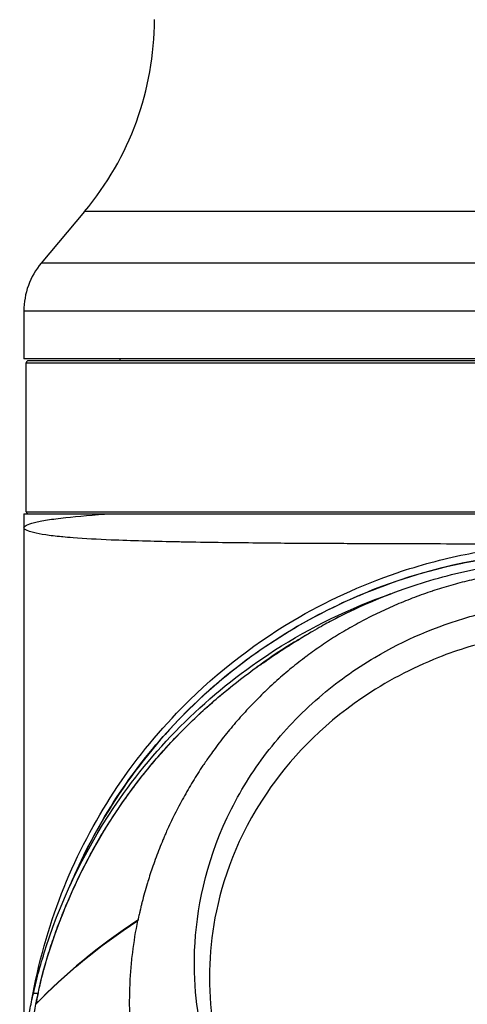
# Model space of a CAD drawing. Header units: millimetres. Extents: x 0 to 4378, y 0 to 2376.
# Tile 61 of 211: x 746 to 794, y 1209 to 1315. Entities that reach past the tile are written whole.
import ezdxf

# ---------------------------------------------------------------- set-up
doc = ezdxf.new("R2010")
doc.units = ezdxf.units.MM
doc.header["$LTSCALE"] = 0.2

# ---------------------------------------------------------------- blocks, each defined once
blk = doc.blocks.new('Blk$A18K1-2P24D')
for p, q in [((-52.49, 706.82), (-57.13, 701.29)), ((52.49, 706.82), (-52.49, 706.82)), ((57.13, 701.29), (-57.13, 701.29)), ((59, 696.14), (-59, 696.14)), ((-59, 696.14), (-59, 691)), ((59, 691), (-59, 691)), ((58.55, 690.8), (-58.55, 690.8)), ((-48.7, 691), (-48.7, 690.8)), ((-58.75, 690.6), (-0.5, 690.6)), ((-58.75, 674.6), (-58.75, 690.6)), ((-59, 674.4), (59, 674.4)), ((-59, 674.4), (-59, 617.28)), ((-58.75, 674.6), (-0.5, 674.6)), ((-53.44, 671.8), (-53.44, 671.8)), ((-25.23, 663.33), (-25.23, 663.34)), ((-25.43, 661.33), (-25.43, 661.33)), ((-26.28, 660.79), (-26.28, 660.79)), ((-25.98, 660.98), (-25.98, 660.98)), ((-33.99, 657.93), (-33.99, 657.98)), ((-33.99, 657.98), (-33.99, 657.98)), ((-33.56, 658.24), (-33.56, 658.24)), ((-34.22, 657.78), (-34.22, 657.78)), ((-30.75, 657.47), (-30.75, 657.47)), ((-35.28, 653.14), (-35.28, 653.14)), ((-46.77, 630.78), (-46.76, 630.81)), ((-48.43, 629.69), (-48.43, 629.69)), ((-48.34, 629.74), (-48.34, 629.75)), ((-48.34, 629.71), (-48.34, 629.71)), ((-47.85, 630.09), (-47.85, 630.09)), ((-47.85, 630.06), (-47.85, 630.05)), ((-52.79, 626.37), (-52.79, 626.37)), ((-52.66, 626.48), (-52.66, 626.48)), ((-53.76, 625.55), (-53.76, 625.55)), ((-53.45, 625.81), (-53.45, 625.81)), ((-54.62, 624.8), (-54.62, 624.8))]:
    blk.add_line(p, q)
for centre, radius, start, end in [((-77, 727.39), 32, 320, 0), ((-51, 696.14), 8, 140, 180), ((-58.55, 690.6), 0.2, 90, 180), ((-58.55, 674.6), 0.2, 180, 270), ((0, 609.7), 55.76, 130.4349, 130.4354), ((0, 609.7), 55.26, 133.7053, 133.7054)]:
    blk.add_arc(centre, radius, start, end)
for centre, major_axis, ratio, start_param, end_param in [((-42.26, 273.68), (18.21, 389.91), 0.074615, 0.04008, 0.049856), ((299.43, -190.31), (-295.4, 949.47), 0.16358, 0.416882, 0.417014), ((48.19, 610.3), (-103.37, 0), 0.707107, 6.059292, 6.059297), ((-2.75, 616.35), (-54.52, 0), 0.707107, 6.106836, 6.106857), ((-0.54, 609.67), (-35.49, 46.66), 0.99323, 0.694549, 0.715117), ((-2.75, 616.98), (-54.52, 0), 0.707107, 6.128582, 6.128604), ((623.32, 546.77), (-689.26, 0), 0.707107, 6.128579, 6.128655)]:
    blk.add_ellipse(centre, major_axis=major_axis, ratio=ratio, start_param=start_param, end_param=end_param)
for points, knots in [([(-59, 672.9), (-59, 673.09), (-58.62, 673.28), (-57.87, 673.47), (-57.5, 673.56), (-57.03, 673.65), (-56.47, 673.74), (-55.91, 673.82), (-55.25, 673.91), (-54.51, 673.99), (-53.17, 674.14), (-51.54, 674.28), (-49.64, 674.4)], [0, 0, 0, 0, 0.0625064, 0.0625064, 0.0625064, 0.0937588, 0.0937588, 0.0937588, 0.125, 0.125, 0.125, 0.1820792, 0.1820792, 0.1820792, 0.1820792]), ([(-2.59, 671.14), (-3.54, 671.14), (-4.53, 671.14), (-5.54, 671.14), (-6.05, 671.15), (-6.35, 671.15), (-6.74, 671.15), (-7.13, 671.15), (-7.55, 671.15), (-8.01, 671.15), (-8.92, 671.15), (-9.96, 671.15), (-11.12, 671.15), (-11.36, 671.15), (-11.62, 671.15), (-11.88, 671.15), (-12.26, 671.15), (-12.65, 671.15), (-13.01, 671.15), (-14.86, 671.16), (-16.22, 671.16), (-17.11, 671.16), (-17.21, 671.16), (-17.31, 671.16), (-17.4, 671.16), (-17.49, 671.16), (-17.71, 671.16), (-17.89, 671.16), (-18.46, 671.17), (-19.03, 671.17), (-19.58, 671.17), (-20.49, 671.17), (-21.37, 671.18), (-22.23, 671.18), (-22.56, 671.18), (-22.89, 671.18), (-23.2, 671.18), (-23.7, 671.18), (-24.19, 671.19), (-24.69, 671.19), (-25.94, 671.19), (-27.22, 671.2), (-28.5, 671.21), (-29.62, 671.22), (-30.75, 671.22), (-31.88, 671.23), (-32.3, 671.24), (-32.75, 671.24), (-33.15, 671.24), (-33.29, 671.25), (-33.42, 671.25), (-33.54, 671.25), (-35.93, 671.27), (-38.47, 671.3), (-41.03, 671.34), (-41.4, 671.35), (-41.77, 671.36), (-42.14, 671.36), (-42.28, 671.37), (-42.36, 671.37), (-42.45, 671.37), (-42.48, 671.37), (-42.51, 671.37), (-42.55, 671.37), (-42.68, 671.38), (-42.81, 671.38), (-42.93, 671.38), (-45.12, 671.43), (-47.44, 671.49), (-49.64, 671.58), (-51.08, 671.64), (-52.47, 671.72), (-53.73, 671.82), (-54.12, 671.85), (-54.53, 671.88), (-54.83, 671.91), (-54.87, 671.92), (-54.91, 671.92), (-54.95, 671.92), (-55.58, 671.98), (-56.16, 672.05), (-56.66, 672.13), (-57.17, 672.2), (-57.61, 672.28), (-57.96, 672.37), (-58.62, 672.53), (-59, 672.7), (-59, 672.9)], [0, 0, 0, 0, 0.03125, 0.03125, 0.03125, 0.046875, 0.046875, 0.046875, 0.0625, 0.0625, 0.0625, 0.09375, 0.09375, 0.09375, 0.100168, 0.100168, 0.100168, 0.109375, 0.109375, 0.109375, 0.156312, 0.156312, 0.156312, 0.162128, 0.162128, 0.162128, 0.168151, 0.168151, 0.168151, 0.1875, 0.1875, 0.1875, 0.21875, 0.21875, 0.21875, 0.230819, 0.230819, 0.230819, 0.25, 0.25, 0.25, 0.297928, 0.297928, 0.297928, 0.339501, 0.339501, 0.339501, 0.354921, 0.354921, 0.354921, 0.360483, 0.360483, 0.360483, 0.46875, 0.46875, 0.46875, 0.484375, 0.484375, 0.484375, 0.489969, 0.489969, 0.489969, 0.492187, 0.492187, 0.492187, 0.5, 0.5, 0.5, 0.632393, 0.632393, 0.632393, 0.71875, 0.71875, 0.71875, 0.745954, 0.745954, 0.745954, 0.75, 0.75, 0.75, 0.814605, 0.814605, 0.814605, 0.879355, 0.879355, 0.879355, 1, 1, 1, 1]), ([(-58.13, 622.3), (-57.45, 626.18), (-56.39, 629.98), (-52.15, 640.86), (-47.95, 647.43), (-38.93, 656.86), (-34.74, 660.19), (-26.61, 665.02), (-22.86, 666.75), (-16.57, 668.88), (-14.14, 669.54), (-9.49, 670.47), (-7.28, 670.79), (-4.24, 671.05), (-3.41, 671.11), (-2.59, 671.14)], [1.017582, 1.017582, 1.017582, 1.017582, 2.201082, 2.201082, 4.51622, 4.51622, 6.11511, 6.11511, 7.349952, 7.349952, 8.100805, 8.100805, 8.767055, 8.767055, 9.013803, 9.013803, 9.013803, 9.013803]), ([(-54.05, 634.51), (-52.82, 637.45), (-51.36, 640.29), (-46.37, 648.26), (-42.14, 653.07), (-32.45, 661.01), (-26.87, 664.23), (-15.06, 668.75), (-8.65, 670.08), (-1.69, 670.39), (-1.1, 670.4), (-0.5, 670.4)], [2.515598, 2.515598, 2.515598, 2.515598, 3.462843, 3.462843, 5.336899, 5.336899, 7.220318, 7.220318, 9.132672, 9.132672, 9.311269, 9.311269, 9.311269, 9.311269]), ([(-0.5, 670.34), (-1.92, 670.34), (-3.33, 670.27), (-4.74, 670.14), (-5.1, 670.11), (-5.47, 670.07), (-5.83, 670.03), (-6.7, 669.94), (-7.57, 669.83), (-8.44, 669.7), (-9.52, 669.54), (-10.59, 669.35), (-11.66, 669.14), (-11.81, 669.11), (-11.97, 669.08), (-12.12, 669.04), (-15.84, 668.26), (-19.5, 667.11), (-22.97, 665.64), (-23.06, 665.6), (-23.16, 665.56), (-23.25, 665.52), (-26.77, 664.01), (-30.15, 662.17), (-33.34, 659.97), (-36.61, 657.73), (-39.61, 655.19), (-42.34, 652.36), (-42.35, 652.35), (-42.36, 652.33), (-42.37, 652.32), (-45.06, 649.53), (-47.5, 646.41), (-49.57, 643.13), (-49.61, 643.07), (-49.65, 643), (-49.69, 642.94), (-51.37, 640.26), (-52.81, 637.47), (-54.03, 634.58)], [0, 0, 0, 0, 0.0452052, 0.0452052, 0.0452052, 0.0568975, 0.0568975, 0.0568975, 0.0851026, 0.0851026, 0.0851026, 0.1199929, 0.1199929, 0.1199929, 0.125, 0.125, 0.125, 0.2467631, 0.2467631, 0.2467631, 0.25, 0.25, 0.25, 0.3736182, 0.3736182, 0.3736182, 0.5, 0.5, 0.5, 0.5004983, 0.5004983, 0.5004983, 0.625, 0.625, 0.625, 0.6274073, 0.6274073, 0.6274073, 0.7287373, 0.7287373, 0.7287373, 0.7287373]), ([(-25.3, 663.3), (-22.97, 664.48), (-20.45, 665.58), (-15.38, 667.32), (-12.86, 668.01), (-8.37, 668.89), (-6.4, 669.16), (-1.52, 669.57), (1.48, 669.57), (7.04, 669.11), (9.67, 668.68), (14.93, 667.47), (17.57, 666.62), (21.89, 664.93), (23.67, 664.12), (25.32, 663.28)], [0, 0, 0, 0, 1.018504, 1.018504, 1.867563, 1.867563, 2.478476, 2.478476, 3.352501, 3.352501, 4.171466, 4.171466, 5.114819, 5.114819, 5.855134, 5.855134, 5.855134, 5.855134]), ([(-0.08, 668.56), (-0.09, 668.56), (-0.11, 668.56), (-0.12, 668.56), (-0.14, 668.56), (-0.16, 668.56), (-0.18, 668.56), (-0.23, 668.55), (-0.27, 668.55), (-0.31, 668.55), (-0.4, 668.55), (-0.48, 668.55), (-0.57, 668.55), (-0.74, 668.55), (-0.91, 668.55), (-1.08, 668.54), (-1.43, 668.54), (-1.77, 668.52), (-2.11, 668.51), (-2.79, 668.48), (-3.48, 668.43), (-4.16, 668.38), (-4.84, 668.32), (-5.52, 668.24), (-6.2, 668.15), (-6.54, 668.11), (-6.88, 668.06), (-7.21, 668.01), (-7.38, 667.99), (-7.54, 667.96), (-7.71, 667.93), (-7.88, 667.9), (-8.05, 667.88), (-8.23, 667.85), (-8.9, 667.73), (-9.57, 667.6), (-10.24, 667.45), (-10.91, 667.31), (-11.57, 667.15), (-12.23, 666.98), (-12.89, 666.8), (-13.55, 666.62), (-14.2, 666.42), (-14.52, 666.32), (-14.83, 666.22), (-15.14, 666.12), (-15.15, 666.12), (-15.17, 666.11), (-15.18, 666.11), (-15.5, 666), (-15.83, 665.89), (-16.15, 665.77), (-16.79, 665.55), (-17.43, 665.31), (-18.06, 665.05), (-18.7, 664.8), (-19.32, 664.53), (-19.94, 664.25), (-20.57, 663.97), (-21.18, 663.68), (-21.79, 663.37), (-22.4, 663.06), (-23, 662.74), (-23.59, 662.41), (-24.18, 662.08), (-24.77, 661.74), (-25.35, 661.38), (-25.93, 661.02), (-26.5, 660.65), (-27.06, 660.27), (-27.59, 659.91), (-28.11, 659.54), (-28.62, 659.16), (-28.65, 659.13), (-28.68, 659.11), (-28.71, 659.09), (-29.26, 658.68), (-29.79, 658.26), (-30.32, 657.84), (-30.84, 657.41), (-31.35, 656.97), (-31.86, 656.52), (-32.36, 656.07), (-32.86, 655.61), (-33.34, 655.14), (-33.83, 654.66), (-34.3, 654.18), (-34.77, 653.69), (-35.23, 653.2), (-35.68, 652.7), (-36.12, 652.19), (-36.57, 651.68), (-37, 651.16), (-37.42, 650.64), (-37.84, 650.11), (-38.25, 649.58), (-38.64, 649.03), (-38.8, 648.81), (-38.96, 648.59), (-39.12, 648.36), (-39.35, 648.04), (-39.58, 647.71), (-39.8, 647.38), (-40.17, 646.82), (-40.53, 646.25), (-40.88, 645.68), (-41.23, 645.1), (-41.57, 644.52), (-41.89, 643.94), (-42.22, 643.35), (-42.53, 642.76), (-42.83, 642.15), (-43.13, 641.55), (-43.41, 640.95), (-43.69, 640.34), (-43.75, 640.18), (-43.82, 640.03), (-43.89, 639.88), (-43.92, 639.8), (-43.95, 639.72), (-43.99, 639.65), (-44.02, 639.57), (-44.05, 639.49), (-44.08, 639.41), (-44.21, 639.11), (-44.34, 638.8), (-44.46, 638.49), (-44.71, 637.86), (-44.94, 637.24), (-45.16, 636.6), (-45.35, 636.05), (-45.54, 635.5), (-45.71, 634.94), (-45.73, 634.86), (-45.76, 634.78), (-45.78, 634.7), (-45.97, 634.05), (-46.15, 633.41), (-46.32, 632.76), (-46.33, 632.72), (-46.34, 632.68), (-46.35, 632.64), (-46.35, 632.62), (-46.36, 632.6), (-46.36, 632.58), (-46.37, 632.56), (-46.37, 632.54), (-46.38, 632.52), (-46.38, 632.51), (-46.38, 632.5), (-46.38, 632.49), (-46.39, 632.48), (-46.39, 632.47), (-46.39, 632.46), (-46.4, 632.44), (-46.4, 632.42), (-46.41, 632.4), (-46.42, 632.36), (-46.43, 632.32), (-46.44, 632.28), (-46.46, 632.2), (-46.48, 632.12), (-46.49, 632.03), (-46.5, 631.99), (-46.51, 631.95), (-46.52, 631.91), (-46.52, 631.91), (-46.53, 631.9), (-46.53, 631.9), (-46.53, 631.89), (-46.53, 631.89), (-46.53, 631.88), (-46.53, 631.88), (-46.53, 631.87), (-46.53, 631.87), (-46.53, 631.86), (-46.54, 631.86), (-46.54, 631.85), (-46.54, 631.83), (-46.55, 631.81), (-46.55, 631.79), (-46.59, 631.63), (-46.63, 631.46), (-46.66, 631.3), (-46.68, 631.22), (-46.7, 631.14), (-46.71, 631.06), (-46.72, 631.02), (-46.73, 630.97), (-46.74, 630.93), (-46.74, 630.91), (-46.75, 630.89), (-46.75, 630.87), (-46.75, 630.87), (-46.75, 630.86), (-46.76, 630.86), (-46.76, 630.85), (-46.76, 630.85), (-46.76, 630.84), (-46.76, 630.83), (-46.76, 630.82), (-46.76, 630.81)], [0, 0, 0, 0, 0.0005963, 0.0005963, 0.0005963, 0.0015724, 0.0015724, 0.0015724, 0.0035245, 0.0035245, 0.0035245, 0.0074292, 0.0074292, 0.0074292, 0.0152399, 0.0152399, 0.0152399, 0.0308654, 0.0308654, 0.0308654, 0.0621288, 0.0621288, 0.0621288, 0.0933992, 0.0933992, 0.0933992, 0.1090335, 0.1090335, 0.1090335, 0.1166885, 0.1166885, 0.1166885, 0.1246658, 0.1246658, 0.1246658, 0.1559283, 0.1559283, 0.1559283, 0.1871896, 0.1871896, 0.1871896, 0.2184505, 0.2184505, 0.2184505, 0.2333769, 0.2333769, 0.2333769, 0.2340811, 0.2340811, 0.2340811, 0.2497117, 0.2497117, 0.2497117, 0.2809731, 0.2809731, 0.2809731, 0.3122348, 0.3122348, 0.3122348, 0.3434966, 0.3434966, 0.3434966, 0.3747587, 0.3747587, 0.3747587, 0.406021, 0.406021, 0.406021, 0.4372835, 0.4372835, 0.4372835, 0.4667538, 0.4667538, 0.4667538, 0.4685462, 0.4685462, 0.4685462, 0.4998091, 0.4998091, 0.4998091, 0.531072, 0.531072, 0.531072, 0.5623347, 0.5623347, 0.5623347, 0.593597, 0.593597, 0.593597, 0.6248589, 0.6248589, 0.6248589, 0.65612, 0.65612, 0.65612, 0.6873803, 0.6873803, 0.6873803, 0.7001308, 0.7001308, 0.7001308, 0.7186399, 0.7186399, 0.7186399, 0.7499004, 0.7499004, 0.7499004, 0.7811618, 0.7811618, 0.7811618, 0.8124241, 0.8124241, 0.8124241, 0.8436869, 0.8436869, 0.8436869, 0.8515027, 0.8515027, 0.8515027, 0.8554106, 0.8554106, 0.8554106, 0.8593185, 0.8593185, 0.8593185, 0.8749502, 0.8749502, 0.8749502, 0.9062138, 0.9062138, 0.9062138, 0.9335077, 0.9335077, 0.9335077, 0.9374796, 0.9374796, 0.9374796, 0.9688186, 0.9688186, 0.9688186, 0.9707759, 0.9707759, 0.9707759, 0.9717542, 0.9717542, 0.9717542, 0.9727324, 0.9727324, 0.9727324, 0.9732214, 0.9732214, 0.9732214, 0.9737104, 0.9737104, 0.9737104, 0.9746882, 0.9746882, 0.9746882, 0.9766431, 0.9766431, 0.9766431, 0.9805498, 0.9805498, 0.9805498, 0.9825014, 0.9825014, 0.9825014, 0.9827453, 0.9827453, 0.9827453, 0.9829892, 0.9829892, 0.9829892, 0.983233, 0.983233, 0.983233, 0.9834768, 0.9834768, 0.9834768, 0.9844519, 0.9844519, 0.9844519, 0.9922393, 0.9922393, 0.9922393, 0.9961233, 0.9961233, 0.9961233, 0.9980626, 0.9980626, 0.9980626, 0.9990316, 0.9990316, 0.9990316, 0.9992737, 0.9992737, 0.9992737, 0.9995158, 0.9995158, 0.9995158, 1, 1, 1, 1]), ([(-57.98, 622.96), (-57.62, 624.56), (-57.17, 626.23), (-54.78, 633.62), (-52.12, 638.95), (-44.28, 650.15), (-38.63, 655.57), (-28.19, 662.26), (-23.99, 664.3), (-19.62, 665.83)], [-17.369003, -17.369003, -17.369003, -17.369003, -16.819749, -16.819749, -15.036151, -15.036151, -12.705283, -12.705283, -11.307021, -11.307021, -11.307021, -11.307021]), ([(-35.83, 607.95), (-36.72, 609.5), (-37.49, 611.11), (-38.79, 614.42), (-39.32, 616.12), (-40.34, 620.4), (-40.91, 624), (-40.37, 632.82), (-39.24, 637.79), (-36.17, 643.86), (-35.55, 644.96), (-33.51, 648.16), (-31.94, 650.15), (-29.29, 652.93), (-28.33, 653.84), (-25.49, 656.3), (-23.5, 657.73), (-18.19, 660.87), (-14.75, 662.34), (-10.26, 663.62), (-9.35, 663.84), (-7.1, 664.33), (-5.69, 664.57), (-3.61, 664.82), (-2.91, 664.88), (-1.86, 664.95), (-1.51, 664.97), (-0.98, 664.98), (-0.81, 664.99), (-0.54, 664.99), (-0.45, 664.99), (-0.32, 665), (-0.28, 665), (-0.19, 665), (-0.15, 665), (-0.1, 665)], [0.000001, 0.000001, 0.000001, 0.000001, 0.555466, 0.555466, 1.111184, 1.111184, 1.936787, 1.936787, 2.777332, 2.777332, 2.967666, 2.967666, 3.350044, 3.350044, 3.548478, 3.548478, 3.916434, 3.916434, 4.465429, 4.465429, 4.602251, 4.602251, 4.804339, 4.804339, 4.905093, 4.905093, 4.955375, 4.955375, 4.980576, 4.980576, 4.993199, 4.993199, 4.999517, 4.999517, 5.005778, 5.005778, 5.005778, 5.005778]), ([(-25.23, 663.34), (-25.2, 663.35), (-25.22, 663.34), (-25.38, 663.25), (-25.52, 663.18), (-25.89, 662.98), (-26.09, 662.87), (-26.56, 662.62), (-26.81, 662.48), (-27.4, 662.14), (-27.72, 661.96), (-28.46, 661.53), (-28.88, 661.28), (-29.75, 660.74), (-30.27, 660.42), (-31.53, 659.61), (-32.15, 659.19), (-33.15, 658.51), (-33.55, 658.23), (-33.97, 657.95), (-34.08, 657.87), (-34.21, 657.78), (-34.24, 657.76), (-34.22, 657.78)], [-2.312555, -2.312555, -2.312555, -2.312555, -2.092576, -2.092576, -1.885512, -1.885512, -1.733537, -1.733537, -1.595814, -1.595814, -1.446617, -1.446617, -1.254853, -1.254853, -1.009218, -1.009218, -0.668063, -0.668063, -0.335009, -0.335009, -0.167393, -0.167393, 0, 0, 0, 0]), ([(-0.1, 661.88), (-0.14, 661.88), (-0.16, 661.88), (-0.22, 661.88), (-0.26, 661.88), (-0.35, 661.88), (-0.41, 661.88), (-0.59, 661.87), (-0.72, 661.87), (-1.1, 661.86), (-1.35, 661.85), (-2.16, 661.81), (-2.71, 661.77), (-4.83, 661.57), (-6.41, 661.32), (-10.19, 660.49), (-12.4, 659.82), (-17.43, 657.83), (-20.19, 656.37), (-27.22, 651.57), (-30.55, 647.99), (-36.11, 639.79), (-37.74, 635.12), (-39.21, 627.28), (-39.29, 623.44), (-38.33, 616.91), (-37.45, 613.02), (-35.21, 608.65)], [-10.238968, -10.238968, -10.238968, -10.238968, -10.229409, -10.229409, -10.219627, -10.219627, -10.20003, -10.20003, -10.160596, -10.160596, -10.079869, -10.079869, -9.903708, -9.903708, -9.401129, -9.401129, -8.670357, -8.670357, -7.67587, -7.67587, -5.931978, -5.931978, -3.651549, -3.651549, -1.532316, -1.532316, -0.000034, -0.000034, -0.000034, -0.000034]), ([(-28.86, 661.29), (-29.25, 661.06), (-29.64, 660.84), (-31.24, 659.87), (-32.42, 659.09), (-33.56, 658.28)], [-0.6296603, -0.6296603, -0.6296603, -0.6296603, -0.4793132, -0.4793132, 0, 0, 0, 0]), ([(-33.99, 657.98), (-34.02, 657.95), (-34.06, 657.92), (-34.14, 657.85), (-34.18, 657.82), (-34.22, 657.78)], [-0.4914372, -0.4914372, -0.4914372, -0.4914372, -0.2457209, -0.2457209, -0.000001, -0.000001, -0.000001, -0.000001]), ([(-33.66, 658.21), (-33.7, 658.18), (-33.73, 658.16), (-33.81, 658.1), (-33.86, 658.07), (-33.95, 658), (-33.98, 657.98), (-33.99, 657.98)], [0.0001059, 0.0001059, 0.0001059, 0.0001059, 0.0205681, 0.0205681, 0.0605182, 0.0605182, 0.1234096, 0.1234096, 0.1234096, 0.1234096]), ([(-33.56, 658.28), (-33.57, 658.28), (-33.57, 658.27), (-33.59, 658.26), (-33.6, 658.25), (-33.63, 658.23), (-33.65, 658.22), (-33.66, 658.21)], [0.00021965, 0.00021965, 0.00021965, 0.00021965, 0.00323374, 0.00323374, 0.00772459, 0.00772459, 0.01724607, 0.01724607, 0.01724607, 0.01724607]), ([(-57.71, 621.86), (-57.7, 621.86), (-57.7, 621.87), (-57.7, 621.87), (-57.7, 621.88), (-57.7, 621.88), (-57.7, 621.89), (-57.7, 621.91), (-57.69, 621.93), (-57.69, 621.95), (-57.68, 622), (-57.67, 622.04), (-57.66, 622.08), (-57.64, 622.17), (-57.62, 622.26), (-57.6, 622.34), (-57.57, 622.52), (-57.53, 622.69), (-57.49, 622.87), (-57.48, 622.89), (-57.48, 622.91), (-57.47, 622.93), (-57.47, 622.94), (-57.47, 622.94), (-57.47, 622.95), (-57.47, 622.95), (-57.47, 622.96), (-57.47, 622.96), (-57.47, 622.96), (-57.47, 622.96), (-57.47, 622.96), (-57.47, 622.97), (-57.46, 622.97), (-57.46, 622.98), (-57.46, 622.98), (-57.46, 622.99), (-57.46, 623), (-57.45, 623.04), (-57.44, 623.08), (-57.43, 623.13), (-57.42, 623.21), (-57.4, 623.3), (-57.38, 623.39), (-57.37, 623.43), (-57.36, 623.47), (-57.35, 623.52), (-57.35, 623.53), (-57.34, 623.55), (-57.34, 623.56), (-57.34, 623.57), (-57.34, 623.58), (-57.34, 623.58), (-57.33, 623.59), (-57.33, 623.6), (-57.33, 623.62), (-57.33, 623.63), (-57.32, 623.64), (-57.32, 623.65), (-57.32, 623.67), (-57.31, 623.69), (-57.31, 623.71), (-57.3, 623.73), (-57.3, 623.76), (-57.29, 623.78), (-57.28, 623.82), (-57.27, 623.86), (-57.26, 623.91), (-57.11, 624.6), (-56.93, 625.3), (-56.73, 625.99), (-56.54, 626.68), (-56.33, 627.36), (-56.1, 628.05), (-55.87, 628.73), (-55.63, 629.42), (-55.38, 630.1), (-55.25, 630.44), (-55.12, 630.77), (-54.99, 631.11), (-54.95, 631.2), (-54.92, 631.28), (-54.89, 631.37), (-54.85, 631.45), (-54.82, 631.54), (-54.79, 631.62), (-54.72, 631.79), (-54.65, 631.96), (-54.58, 632.13), (-54.3, 632.8), (-54.01, 633.48), (-53.71, 634.15), (-53.4, 634.82), (-53.08, 635.48), (-52.75, 636.15), (-52.42, 636.81), (-52.07, 637.47), (-51.71, 638.12), (-51.35, 638.78), (-50.98, 639.43), (-50.59, 640.08), (-50.2, 640.73), (-49.79, 641.37), (-49.38, 642.01), (-48.96, 642.65), (-48.53, 643.28), (-48.08, 643.91), (-47.63, 644.54), (-47.17, 645.16), (-46.69, 645.78), (-46.22, 646.4), (-45.72, 647.01), (-45.22, 647.61), (-44.71, 648.22), (-44.19, 648.82), (-43.65, 649.41), (-43.11, 650), (-42.56, 650.59), (-41.99, 651.16), (-41.42, 651.74), (-40.83, 652.31), (-40.23, 652.87), (-39.63, 653.43), (-39.01, 653.98), (-38.38, 654.52), (-38.08, 654.78), (-37.77, 655.04), (-37.46, 655.29)], [0.0002872, 0.0002872, 0.0002872, 0.0002872, 0.0003687, 0.0003687, 0.0003687, 0.0004929, 0.0004929, 0.0004929, 0.0009847, 0.0009847, 0.0009847, 0.0019701, 0.0019701, 0.0019701, 0.003939, 0.003939, 0.003939, 0.0078788, 0.0078788, 0.0078788, 0.0083716, 0.0083716, 0.0083716, 0.0084945, 0.0084945, 0.0084945, 0.0085896, 0.0085896, 0.0085896, 0.0086176, 0.0086176, 0.0086176, 0.0087414, 0.0087414, 0.0087414, 0.0088635, 0.0088635, 0.0088635, 0.0098484, 0.0098484, 0.0098484, 0.0118182, 0.0118182, 0.0118182, 0.0128034, 0.0128034, 0.0128034, 0.0131292, 0.0131292, 0.0131292, 0.0132965, 0.0132965, 0.0132965, 0.0135415, 0.0135415, 0.0135415, 0.0137888, 0.0137888, 0.0137888, 0.0142802, 0.0142802, 0.0142802, 0.0147729, 0.0147729, 0.0147729, 0.0157578, 0.0157578, 0.0157578, 0.0315172, 0.0315172, 0.0315172, 0.0472763, 0.0472763, 0.0472763, 0.0630362, 0.0630362, 0.0630362, 0.0709143, 0.0709143, 0.0709143, 0.0728838, 0.0728838, 0.0728838, 0.0748534, 0.0748534, 0.0748534, 0.0787933, 0.0787933, 0.0787933, 0.0945523, 0.0945523, 0.0945523, 0.1103107, 0.1103107, 0.1103107, 0.1260696, 0.1260696, 0.1260696, 0.141828, 0.141828, 0.141828, 0.1575875, 0.1575875, 0.1575875, 0.1733467, 0.1733467, 0.1733467, 0.1891052, 0.1891052, 0.1891052, 0.2048645, 0.2048645, 0.2048645, 0.2206238, 0.2206238, 0.2206238, 0.2363826, 0.2363826, 0.2363826, 0.2521417, 0.2521417, 0.2521417, 0.267901, 0.267901, 0.267901, 0.2754245, 0.2754245, 0.2754245, 0.2754245]), ([(-57.34, 623.56), (-56.62, 626.91), (-55.03, 631.43), (-51.18, 639.4), (-48.72, 643.33), (-43.2, 650.1), (-40.28, 653.03), (-36.96, 655.7)], [-14.90483, -14.90483, -14.90483, -14.90483, -13.54251, -13.54251, -12.150975, -12.150975, -10.988754, -10.988754, -10.988754, -10.988754]), ([(-27.54, 582.96), (-27.67, 583.01), (-27.79, 583.06), (-28.04, 583.18), (-28.16, 583.24), (-28.52, 583.42), (-28.76, 583.55), (-29.11, 583.74), (-29.23, 583.81), (-29.38, 583.89), (-29.41, 583.9), (-29.47, 583.93), (-29.5, 583.95), (-29.59, 584), (-29.65, 584.03), (-29.94, 584.19), (-30.17, 584.32), (-30.64, 584.58), (-30.87, 584.71), (-31.34, 584.97), (-31.57, 585.1), (-31.91, 585.3), (-32.03, 585.36), (-32.2, 585.46), (-32.26, 585.5), (-32.33, 585.54), (-32.34, 585.55), (-32.37, 585.56), (-32.39, 585.57), (-32.43, 585.6), (-32.46, 585.61), (-32.6, 585.7), (-32.71, 585.78), (-32.93, 585.93), (-33.05, 586.01), (-33.26, 586.17), (-33.37, 586.26), (-33.59, 586.43), (-33.7, 586.51), (-33.91, 586.69), (-34.01, 586.78), (-34.22, 586.97), (-34.33, 587.06), (-34.53, 587.25), (-34.64, 587.35), (-34.84, 587.55), (-34.94, 587.65), (-35.14, 587.85), (-35.24, 587.95), (-35.43, 588.16), (-35.53, 588.26), (-35.72, 588.48), (-35.81, 588.59), (-36, 588.81), (-36.09, 588.92), (-36.22, 589.09), (-36.26, 589.15), (-36.33, 589.24), (-36.35, 589.26), (-36.38, 589.31), (-36.39, 589.32), (-36.42, 589.35), (-36.43, 589.37), (-36.45, 589.4), (-36.46, 589.41), (-36.48, 589.44), (-36.49, 589.46), (-36.52, 589.5), (-36.54, 589.53), (-36.61, 589.62), (-36.65, 589.68), (-36.77, 589.86), (-36.86, 589.98), (-37.02, 590.22), (-37.11, 590.34), (-37.35, 590.7), (-37.52, 590.94), (-38, 591.66), (-38.32, 592.15), (-38.94, 593.14), (-39.24, 593.63), (-40.13, 595.13), (-40.7, 596.15), (-41.51, 597.69), (-41.77, 598.21), (-42.28, 599.25), (-42.53, 599.78), (-43.24, 601.37), (-43.69, 602.44), (-44.52, 604.6), (-44.9, 605.7), (-45.6, 607.91), (-45.91, 609.02), (-46.25, 610.43), (-46.32, 610.71), (-46.45, 611.27), (-46.51, 611.55), (-46.63, 612.12), (-46.68, 612.4), (-46.79, 612.97), (-46.85, 613.26), (-46.91, 613.61), (-46.92, 613.68), (-46.94, 613.83), (-46.96, 613.9), (-46.99, 614.11), (-47.02, 614.25), (-47.05, 614.47), (-47.06, 614.54), (-47.08, 614.68), (-47.09, 614.75), (-47.12, 614.9), (-47.13, 614.97), (-47.14, 615.08), (-47.15, 615.11), (-47.16, 615.18), (-47.16, 615.22), (-47.19, 615.4), (-47.21, 615.54), (-47.24, 615.75), (-47.24, 615.83), (-47.26, 615.97), (-47.27, 616.04), (-47.29, 616.15), (-47.29, 616.18), (-47.3, 616.26), (-47.3, 616.29), (-47.32, 616.4), (-47.32, 616.47), (-47.34, 616.62), (-47.35, 616.69), (-47.36, 616.83), (-47.37, 616.9), (-47.39, 617.05), (-47.4, 617.12), (-47.41, 617.26), (-47.42, 617.33), (-47.44, 617.55), (-47.45, 617.69), (-47.47, 617.91), (-47.48, 617.98), (-47.49, 618.13), (-47.5, 618.2), (-47.51, 618.41), (-47.52, 618.56), (-47.54, 618.85), (-47.55, 618.99), (-47.57, 619.28), (-47.58, 619.42), (-47.6, 619.85), (-47.62, 620.14), (-47.67, 621.59), (-47.66, 622.74), (-47.59, 624.48), (-47.56, 625.05), (-47.46, 626.2), (-47.4, 626.78), (-47.19, 628.5), (-47, 629.64), (-46.77, 630.78)], [0, 0, 0, 0, 0.0078125, 0.0078125, 0.015625, 0.015625, 0.03125, 0.03125, 0.0390625, 0.0390625, 0.0410156, 0.0410156, 0.0429687, 0.0429687, 0.046875, 0.046875, 0.0625, 0.0625, 0.078125, 0.078125, 0.09375, 0.09375, 0.1015625, 0.1015625, 0.1054688, 0.1054688, 0.1064453, 0.1064453, 0.1074219, 0.1074219, 0.109375, 0.109375, 0.1171875, 0.1171875, 0.125, 0.125, 0.1328125, 0.1328125, 0.140625, 0.140625, 0.1484375, 0.1484375, 0.15625, 0.15625, 0.1640625, 0.1640625, 0.171875, 0.171875, 0.1796875, 0.1796875, 0.1875, 0.1875, 0.1953125, 0.1953125, 0.203125, 0.203125, 0.2070312, 0.2070312, 0.2089844, 0.2089844, 0.2099609, 0.2099609, 0.2109375, 0.2109375, 0.2119141, 0.2119141, 0.2128906, 0.2128906, 0.2148437, 0.2148437, 0.21875, 0.21875, 0.2265625, 0.2265625, 0.234375, 0.234375, 0.25, 0.25, 0.28125, 0.28125, 0.3125, 0.3125, 0.375, 0.375, 0.40625, 0.40625, 0.4375, 0.4375, 0.5, 0.5, 0.5625, 0.5625, 0.625, 0.625, 0.640625, 0.640625, 0.65625, 0.65625, 0.671875, 0.671875, 0.6875, 0.6875, 0.6914062, 0.6914062, 0.6953125, 0.6953125, 0.703125, 0.703125, 0.7070312, 0.7070312, 0.7109375, 0.7109375, 0.7148438, 0.7148438, 0.7167969, 0.7167969, 0.71875, 0.71875, 0.7265625, 0.7265625, 0.7304688, 0.7304688, 0.734375, 0.734375, 0.7363281, 0.7363281, 0.7382813, 0.7382813, 0.7421875, 0.7421875, 0.7460938, 0.7460938, 0.75, 0.75, 0.7539062, 0.7539062, 0.7578125, 0.7578125, 0.765625, 0.765625, 0.7695312, 0.7695312, 0.7734375, 0.7734375, 0.78125, 0.78125, 0.7890625, 0.7890625, 0.796875, 0.796875, 0.8125, 0.8125, 0.875, 0.875, 0.90625, 0.90625, 0.9375, 0.9375, 1, 1, 1, 1]), ([(-59.45, 611.63), (-59.35, 614.76), (-59, 617.95), (-58.25, 621.74), (-58.12, 622.35), (-57.98, 622.96)], [0.191888, 0.191888, 0.191888, 0.191888, 1.120006, 1.120006, 1.298288, 1.298288, 1.298288, 1.298288]), ([(-57.3, 610.22), (-57.32, 610.28), (-57.33, 610.34), (-57.35, 610.4), (-57.36, 610.44), (-57.36, 610.47), (-57.37, 610.5), (-57.44, 610.79), (-57.5, 611.08), (-57.56, 611.36), (-57.8, 612.51), (-57.96, 613.67), (-58.05, 614.83), (-58.1, 615.41), (-58.13, 615.99), (-58.13, 616.57), (-58.14, 617.15), (-58.13, 617.73), (-58.11, 618.31), (-58.05, 619.47), (-57.92, 620.63), (-57.72, 621.79)], [0.7916378, 0.7916378, 0.7916378, 0.7916378, 0.7950253, 0.7950253, 0.7950253, 0.7968446, 0.7968446, 0.7968446, 0.8124704, 0.8124704, 0.8124704, 0.8749847, 0.8749847, 0.8749847, 0.9062346, 0.9062346, 0.9062346, 0.9374841, 0.9374841, 0.9374841, 1, 1, 1, 1])]:
    blk.add_open_spline(points, degree=3, knots=knots)
for points in [[(-23.5, 662.46), (-23.5, 662.46), (-23.5, 662.46), (-23.5, 662.46)], [(-37.46, 655.29), (-36.35, 656.21), (-35.2, 657.1), (-33.99, 657.98)], [(-33.99, 657.98), (-33.96, 658), (-33.93, 658.02), (-33.9, 658.04)], [(-57.72, 621.79), (-54.65, 624.94), (-51.05, 627.96), (-46.77, 630.78)], [(-46.77, 630.81), (-51.02, 628.02), (-54.62, 625.01), (-57.71, 621.82)], [(-57.92, 622.96), (-57.93, 622.96), (-57.96, 622.96), (-57.98, 622.96)], [(-57.57, 622.96), (-57.68, 622.96), (-57.8, 622.96), (-57.92, 622.96)], [(-57.47, 622.96), (-57.5, 622.96), (-57.53, 622.96), (-57.57, 622.96)]]:
    blk.add_open_spline(points, degree=3)

msp = doc.modelspace()

# ---------------------------------------------------------------- block references
msp.add_blockref('Blk$A18K1-2P24D', (805.582, 587.414))

doc.saveas('drawing.dxf')
